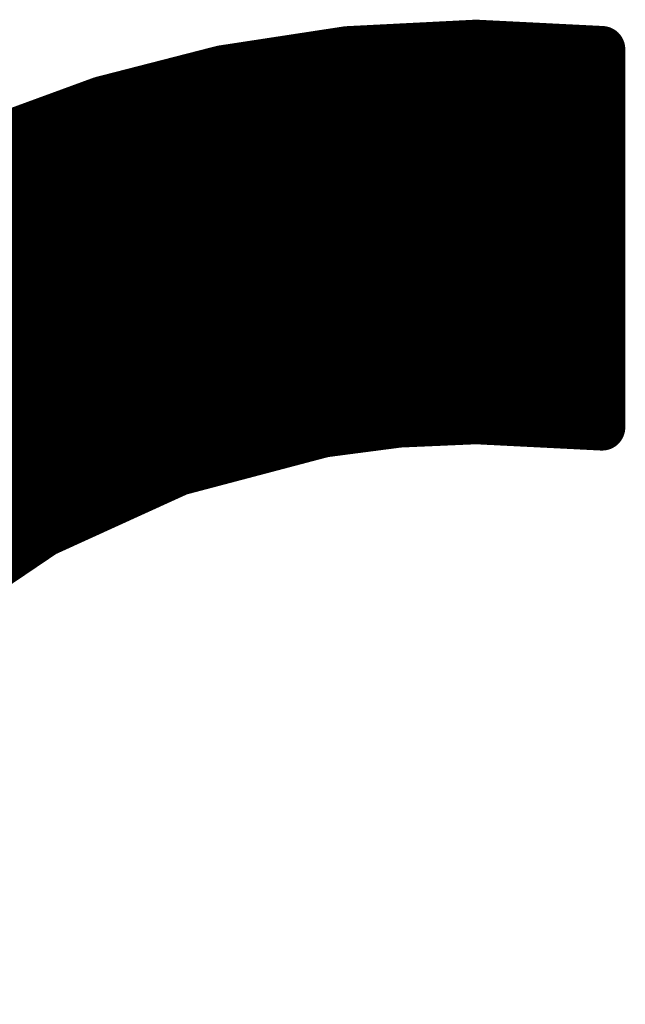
# Model space of a CAD drawing. Extents: x -14 to 157, y -7 to 92.
# Tile 23 of 44: x 59.38 to 60.69, y 31.9 to 34.02. Entities that reach past the tile are written whole.
import ezdxf

# ---------------------------------------------------------------- set-up
doc = ezdxf.new("R2010")
doc.units = 0
doc.layers.add('2D_LINE_126', color=254, linetype='CONTINUOUS')

# ---------------------------------------------------------------- blocks, each defined once
blk = doc.blocks.new('SMOOTH_0$1')
at = {"const_width": 0.05}
blk.add_lwpolyline([(-0.025, 0, 1), (0.025, 0, 1)], format="xyb", close=True, dxfattribs=at)
blk = doc.blocks.new('DRAWING_7')
at = {"layer": '2D_LINE_126', "const_width": 0.1}
for points in [[(4.6059, 2.7086), (7.3159, 5.4186)], [(4.606, 2.7121), (7.3124, 5.4185)], [(4.6061, 2.7054), (7.3192, 5.4185)], [(4.6062, 2.7157), (7.3089, 5.4183)], [(4.6062, 2.7021), (7.3224, 5.4183)], [(4.6064, 2.7192), (7.3053, 5.4182)], [(4.6064, 2.6989), (7.3256, 5.4181)], [(4.6065, 2.7228), (7.3017, 5.418)], [(4.6065, 2.6957), (7.3289, 5.418)], [(4.6067, 2.7264), (7.2981, 5.4178)], [(4.6067, 2.6924), (7.3321, 5.4178)], [(4.6069, 2.6892), (7.3353, 5.4177)], [(4.6069, 2.73), (7.2946, 5.4176)], [(4.607, 2.686), (7.3386, 5.4175)], [(4.6071, 2.7335), (7.291, 5.4174)], [(4.6072, 2.6827), (7.3418, 5.4173)], [(4.6073, 2.7371), (7.2874, 5.4173)], [(4.6074, 2.6795), (7.345, 5.4172)], [(4.6074, 2.7407), (7.2838, 5.4171)], [(4.6076, 2.7443), (7.2803, 5.4169)], [(4.6078, 2.7478), (7.2767, 5.4167)], [(4.608, 2.7514), (7.2731, 5.4165)], [(4.6082, 2.755), (7.2695, 5.4164)], [(4.6083, 2.7586), (7.266, 5.4162)], [(4.6085, 2.7621), (7.2624, 5.416)], [(4.6087, 2.7657), (7.2588, 5.4158)], [(4.6089, 2.7693), (7.2552, 5.4156)], [(4.6091, 2.7729), (7.2517, 5.4155)], [(4.6092, 2.7764), (7.2481, 5.4153)], [(4.6094, 2.78), (7.2445, 5.4151)], [(4.6096, 2.7836), (7.2409, 5.4149)], [(4.6098, 2.7872), (7.2374, 5.4147)], [(4.61, 2.7907), (7.2338, 5.4146)], [(4.6102, 2.7943), (7.2302, 5.4144)], [(4.6103, 2.7979), (7.2266, 5.4142)], [(4.6105, 2.8014), (7.2231, 5.414)], [(4.6107, 2.805), (7.2195, 5.4138)], [(4.6109, 2.8086), (7.2159, 5.4136)], [(4.6111, 2.8122), (7.2123, 5.4135)], [(4.6112, 2.8157), (7.2088, 5.4133)], [(4.6114, 2.8193), (7.2052, 5.4131)], [(4.6116, 2.8229), (7.2016, 5.4129)], [(4.6118, 2.8265), (7.1981, 5.4127)], [(4.612, 2.83), (7.1945, 5.4126)], [(4.6121, 2.8336), (7.1909, 5.4124)], [(4.6123, 2.8372), (7.1873, 5.4122)], [(4.6125, 2.8408), (7.1838, 5.412)], [(4.6127, 2.8443), (7.1802, 5.4118)], [(4.6129, 2.8479), (7.1766, 5.4117)], [(5.9624, 4.0312), (7.3483, 5.417)], [(6.032, 4.0974), (7.3515, 5.4168)], [(6.1017, 4.1636), (7.3547, 5.4167)], [(6.1331, 4.1917), (7.358, 5.4165)], [(6.1436, 4.1988), (7.3612, 5.4164)], [(6.1541, 4.2059), (7.3644, 5.4162)], [(6.1646, 4.2129), (7.3676, 5.416)], [(6.175, 4.22), (7.3709, 5.4159)], [(6.1855, 4.2271), (7.3741, 5.4157)], [(6.196, 4.2342), (7.3773, 5.4155)], [(6.2064, 4.2412), (7.3806, 5.4154)], [(6.2169, 4.2483), (7.3838, 5.4152)], [(6.2274, 4.2554), (7.387, 5.4151)], [(6.2378, 4.2625), (7.3903, 5.4149)], [(6.2483, 4.2696), (7.3935, 5.4147)], [(6.2588, 4.2766), (7.3967, 5.4146)], [(6.2693, 4.2837), (7.4, 5.4144)], [(6.2797, 4.2908), (7.4032, 5.4143)], [(6.2902, 4.2979), (7.4064, 5.4141)], [(6.3007, 4.3049), (7.4097, 5.4139)], [(6.3111, 4.312), (7.4129, 5.4138)], [(6.3216, 4.3191), (7.4161, 5.4136)], [(6.3321, 4.3262), (7.4194, 5.4134)], [(6.3426, 4.3332), (7.4226, 5.4133)], [(6.353, 4.3403), (7.4258, 5.4131)], [(6.3635, 4.3474), (7.4291, 5.413)], [(6.374, 4.3545), (7.4323, 5.4128)], [(6.3844, 4.3616), (7.4355, 5.4126)], [(6.392, 4.3658), (7.4388, 5.4125)], [(6.3983, 4.3686), (7.442, 5.4123)], [(6.4045, 4.3714), (7.4452, 5.4121)], [(6.4108, 4.3743), (7.4484, 5.412)], [(6.417, 4.3771), (7.4517, 5.4118)], [(6.4232, 4.38), (7.4549, 5.4117)], [(7.0382, 5.4047), (7.3152, 5.4187)], [(7.3152, 5.4187), (7.5861, 5.4051)], [(4.613, 2.8515), (7.173, 5.4115)], [(4.6132, 2.8551), (7.1695, 5.4113)], [(4.6134, 2.8586), (7.1659, 5.4111)], [(4.6136, 2.8622), (7.1623, 5.4109)], [(4.6138, 2.8658), (7.1587, 5.4108)], [(4.6139, 2.8694), (7.1552, 5.4106)], [(4.6141, 2.8729), (7.1516, 5.4104)], [(4.6143, 2.8765), (7.148, 5.4102)], [(4.6145, 2.8801), (7.1444, 5.41)], [(4.6147, 2.8837), (7.1409, 5.4099)], [(4.6148, 2.8872), (7.1373, 5.4097)], [(4.615, 2.8908), (7.1337, 5.4095)], [(4.6152, 2.8944), (7.1301, 5.4093)], [(4.6154, 2.898), (7.1266, 5.4091)], [(4.6156, 2.9015), (7.123, 5.409)], [(4.6157, 2.9051), (7.1194, 5.4088)], [(4.6159, 2.9087), (7.1158, 5.4086)], [(4.6161, 2.9123), (7.1123, 5.4084)], [(4.6163, 2.9158), (7.1087, 5.4082)], [(4.6165, 2.9194), (7.1051, 5.4081)], [(4.6166, 2.923), (7.1015, 5.4079)], [(4.6168, 2.9266), (7.098, 5.4077)], [(4.617, 2.9301), (7.0944, 5.4075)], [(4.6172, 2.9337), (7.0908, 5.4073)], [(4.6174, 2.9373), (7.0872, 5.4072)], [(4.6176, 2.9409), (7.0837, 5.407)], [(4.6177, 2.9444), (7.0801, 5.4068)], [(4.6179, 2.948), (7.0765, 5.4066)], [(4.6181, 2.9516), (7.0729, 5.4064)], [(4.6183, 2.9552), (7.0694, 5.4063)], [(4.6185, 2.9587), (7.0658, 5.4061)], [(4.6186, 2.9623), (7.0622, 5.4059)], [(4.6188, 2.9659), (7.0586, 5.4057)], [(4.619, 2.9695), (7.0551, 5.4055)], [(4.6192, 2.973), (7.0515, 5.4053)], [(4.6194, 2.9766), (7.0479, 5.4052)], [(4.6195, 2.9802), (7.0443, 5.405)], [(4.6197, 2.9838), (7.0408, 5.4048)], [(4.62, 2.9874), (7.0371, 5.4045)], [(4.6206, 2.9915), (7.0331, 5.4039)], [(4.6212, 2.9955), (7.0291, 5.4033)], [(4.6218, 2.9995), (7.0251, 5.4027)], [(4.6225, 3.0035), (7.0211, 5.4021)], [(4.6231, 3.0075), (7.017, 5.4015)], [(4.6237, 3.0115), (7.013, 5.4008)], [(4.6243, 3.0155), (7.009, 5.4002)], [(4.6249, 3.0195), (7.005, 5.3996)], [(4.6255, 3.0235), (7.001, 5.399)], [(4.6261, 3.0275), (6.997, 5.3984)], [(4.6267, 3.0315), (6.993, 5.3978)], [(4.6274, 3.0355), (6.989, 5.3972)], [(4.628, 3.0395), (6.985, 5.3966)], [(4.6286, 3.0435), (6.981, 5.3959)], [(4.6292, 3.0475), (6.977, 5.3953)], [(4.6298, 3.0515), (6.973, 5.3947)], [(4.6304, 3.0555), (6.969, 5.3941)], [(4.631, 3.0595), (6.965, 5.3935)], [(4.6316, 3.0636), (6.961, 5.3929)], [(4.6322, 3.0676), (6.957, 5.3923)], [(4.6329, 3.0716), (6.953, 5.3917)], [(4.6335, 3.0756), (6.949, 5.3911)], [(4.6341, 3.0796), (6.945, 5.3904)], [(6.4295, 4.3828), (7.4581, 5.4115)], [(6.4357, 4.3856), (7.4614, 5.4113)], [(6.4419, 4.3885), (7.4646, 5.4112)], [(6.4481, 4.3913), (7.4678, 5.411)], [(6.4544, 4.3942), (7.4711, 5.4108)], [(6.4606, 4.397), (7.4743, 5.4107)], [(6.4668, 4.3998), (7.4775, 5.4105)], [(6.4731, 4.4027), (7.4808, 5.4104)], [(6.4793, 4.4055), (7.484, 5.4102)], [(6.4855, 4.4084), (7.4872, 5.41)], [(6.4918, 4.4112), (7.4905, 5.4099)], [(6.498, 4.414), (7.4937, 5.4097)], [(6.5042, 4.4169), (7.4969, 5.4096)], [(6.5105, 4.4197), (7.5002, 5.4094)], [(6.5167, 4.4225), (7.5034, 5.4092)], [(6.5229, 4.4254), (7.5066, 5.4091)], [(6.5292, 4.4282), (7.5099, 5.4089)], [(6.5354, 4.4311), (7.5131, 5.4087)], [(6.5416, 4.4339), (7.5163, 5.4086)], [(6.5479, 4.4367), (7.5196, 5.4084)], [(6.5541, 4.4396), (7.5228, 5.4083)], [(6.5603, 4.4424), (7.526, 5.4081)], [(6.5666, 4.4453), (7.5293, 5.4079)], [(6.5728, 4.4481), (7.5325, 5.4078)], [(6.579, 4.4509), (7.5357, 5.4076)], [(6.5853, 4.4538), (7.5389, 5.4074)], [(6.5915, 4.4566), (7.5422, 5.4073)], [(6.5977, 4.4595), (7.5454, 5.4071)], [(6.604, 4.4623), (7.5486, 5.407)], [(6.6102, 4.4651), (7.5519, 5.4068)], [(6.6164, 4.468), (7.5551, 5.4066)], [(6.6227, 4.4708), (7.5583, 5.4065)], [(6.6289, 4.4737), (7.5616, 5.4063)], [(6.6351, 4.4765), (7.5648, 5.4061)], [(6.6414, 4.4793), (7.568, 5.406)], [(6.6476, 4.4822), (7.5713, 5.4058)], [(6.6538, 4.485), (7.5745, 5.4057)], [(6.6601, 4.4878), (7.5777, 5.4055)], [(6.6663, 4.4907), (7.581, 5.4053)], [(6.6725, 4.4935), (7.5842, 5.4052)], [(6.6782, 4.4958), (7.5861, 5.4037)], [(6.6829, 4.497), (7.5861, 5.4003)], [(6.6875, 4.4983), (7.5861, 5.3969)], [(6.6921, 4.4995), (7.5861, 5.3935)], [(6.7692, 5.3636), (7.0382, 5.4047)], [(7.5861, 5.4051), (7.5861, 4.5923)], [(4.6347, 3.0836), (6.9409, 5.3898)], [(4.6353, 3.0876), (6.9369, 5.3892)], [(4.6359, 3.0916), (6.9329, 5.3886)], [(4.6365, 3.0956), (6.9289, 5.388)], [(4.6371, 3.0996), (6.9249, 5.3874)], [(4.6377, 3.1036), (6.9209, 5.3868)], [(4.6384, 3.1076), (6.9169, 5.3862)], [(4.639, 3.1116), (6.9129, 5.3856)], [(4.6396, 3.1156), (6.9089, 5.3849)], [(4.6402, 3.1196), (6.9049, 5.3843)], [(4.6408, 3.1236), (6.9009, 5.3837)], [(4.6414, 3.1276), (6.8969, 5.3831)], [(4.642, 3.1316), (6.8929, 5.3825)], [(4.6426, 3.1356), (6.8889, 5.3819)], [(4.6432, 3.1397), (6.8849, 5.3813)], [(4.6439, 3.1437), (6.8809, 5.3807)], [(4.6445, 3.1477), (6.8769, 5.3801)], [(4.6451, 3.1517), (6.8729, 5.3794)], [(4.6457, 3.1557), (6.8688, 5.3788)], [(4.6463, 3.1597), (6.8648, 5.3782)], [(4.6469, 3.1637), (6.8608, 5.3776)], [(4.6475, 3.1677), (6.8568, 5.377)], [(4.6481, 3.1717), (6.8528, 5.3764)], [(4.6487, 3.1757), (6.8488, 5.3758)], [(4.6494, 3.1797), (6.8448, 5.3752)], [(4.65, 3.1837), (6.8408, 5.3746)], [(4.6506, 3.1877), (6.8368, 5.3739)], [(4.6512, 3.1917), (6.8328, 5.3733)], [(4.6518, 3.1957), (6.8288, 5.3727)], [(4.6524, 3.1997), (6.8248, 5.3721)], [(4.653, 3.2037), (6.8208, 5.3715)], [(4.6536, 3.2077), (6.8168, 5.3709)], [(4.6542, 3.2118), (6.8128, 5.3703)], [(4.6549, 3.2158), (6.8088, 5.3697)], [(6.6967, 4.5007), (7.5861, 5.3901)], [(6.7013, 4.5019), (7.5861, 5.3867)], [(6.7059, 4.5031), (7.5861, 5.3834)], [(6.7105, 4.5044), (7.5861, 5.38)], [(6.7151, 4.5056), (7.5861, 5.3766)], [(6.7198, 4.5068), (7.5861, 5.3732)], [(6.7244, 4.508), (7.5861, 5.3698)], [(4.6555, 3.2198), (6.8048, 5.3691)], [(4.6561, 3.2238), (6.8008, 5.3684)], [(4.6567, 3.2278), (6.7968, 5.3678)], [(4.6573, 3.2318), (6.7927, 5.3672)], [(4.6579, 3.2358), (6.7887, 5.3666)], [(4.6585, 3.2398), (6.7847, 5.366)], [(4.6591, 3.2438), (6.7807, 5.3654)], [(4.6598, 3.2478), (6.7767, 5.3648)], [(4.6604, 3.2518), (6.7727, 5.3642)], [(4.661, 3.2559), (6.7686, 5.3635)], [(4.6622, 3.2604), (6.7641, 5.3623)], [(4.6634, 3.265), (6.7595, 5.3611)], [(4.6646, 3.2696), (6.7549, 5.36)], [(4.6657, 3.2741), (6.7504, 5.3588)], [(4.6669, 3.2787), (6.7458, 5.3576)], [(4.6681, 3.2833), (6.7412, 5.3564)], [(4.6693, 3.2879), (6.7367, 5.3553)], [(4.6704, 3.2924), (6.7321, 5.3541)], [(4.6716, 3.297), (6.7275, 5.3529)], [(4.6728, 3.3016), (6.723, 5.3517)], [(4.674, 3.3061), (6.7184, 5.3506)], [(4.6751, 3.3107), (6.7138, 5.3494)], [(4.6763, 3.3153), (6.7093, 5.3482)], [(6.5095, 5.2969), (6.7692, 5.3636)], [(6.729, 4.5092), (7.5861, 5.3664)], [(6.7336, 4.5104), (7.5861, 5.363)], [(6.7382, 4.5117), (7.5861, 5.3596)], [(6.7428, 4.5129), (7.5861, 5.3562)], [(6.7474, 4.5141), (7.5861, 5.3528)], [(6.752, 4.5153), (7.5861, 5.3494)], [(4.6775, 3.3198), (6.7047, 5.347)], [(4.6787, 3.3244), (6.7001, 5.3459)], [(4.6798, 3.329), (6.6955, 5.3447)], [(4.681, 3.3335), (6.691, 5.3435)], [(4.6822, 3.3381), (6.6864, 5.3423)], [(4.6834, 3.3427), (6.6818, 5.3412)], [(4.6845, 3.3473), (6.6773, 5.34)], [(4.6857, 3.3518), (6.6727, 5.3388)], [(4.6869, 3.3564), (6.6681, 5.3376)], [(4.6881, 3.361), (6.6636, 5.3365)], [(4.6892, 3.3655), (6.659, 5.3353)], [(4.6904, 3.3701), (6.6544, 5.3341)], [(4.6916, 3.3747), (6.6499, 5.3329)], [(4.6928, 3.3792), (6.6453, 5.3318)], [(4.6939, 3.3838), (6.6407, 5.3306)], [(4.6951, 3.3884), (6.6362, 5.3294)], [(4.6963, 3.3929), (6.6316, 5.3282)], [(4.6975, 3.3975), (6.627, 5.3271)], [(6.7567, 4.5165), (7.5861, 5.346)], [(6.7613, 4.5178), (7.5861, 5.3426)], [(6.7659, 4.519), (7.5861, 5.3392)], [(6.7705, 4.5202), (7.5861, 5.3358)], [(6.7751, 4.5214), (7.5861, 5.3324)], [(6.7797, 4.5226), (7.5861, 5.329)], [(4.6986, 3.4021), (6.6224, 5.3259)], [(4.6998, 3.4066), (6.6179, 5.3247)], [(4.701, 3.4112), (6.6133, 5.3235)], [(4.7022, 3.4158), (6.6087, 5.3224)], [(4.7033, 3.4204), (6.6042, 5.3212)], [(4.7045, 3.4249), (6.5996, 5.32)], [(4.7057, 3.4295), (6.595, 5.3188)], [(4.7069, 3.4341), (6.5905, 5.3177)], [(4.708, 3.4386), (6.5859, 5.3165)], [(4.7092, 3.4432), (6.5813, 5.3153)], [(4.7104, 3.4478), (6.5768, 5.3141)], [(4.7116, 3.4523), (6.5722, 5.313)], [(4.7127, 3.4569), (6.5676, 5.3118)], [(4.7139, 3.4615), (6.563, 5.3106)], [(4.7151, 3.466), (6.5585, 5.3094)], [(4.7163, 3.4706), (6.5539, 5.3083)], [(4.7174, 3.4752), (6.5493, 5.3071)], [(4.7186, 3.4798), (6.5448, 5.3059)], [(6.7843, 4.5238), (7.5861, 5.3257)], [(6.7889, 4.5251), (7.5861, 5.3223)], [(6.7936, 4.5263), (7.5861, 5.3189)], [(6.7982, 4.5275), (7.5861, 5.3155)], [(6.8028, 4.5287), (7.5861, 5.3121)], [(6.8074, 4.5299), (7.5861, 5.3087)], [(4.7198, 3.4843), (6.5402, 5.3047)], [(4.721, 3.4889), (6.5356, 5.3036)], [(4.7221, 3.4935), (6.5311, 5.3024)], [(4.7233, 3.498), (6.5265, 5.3012)], [(4.7245, 3.5026), (6.5219, 5.3)], [(4.7256, 3.5072), (6.5174, 5.2989)], [(4.7268, 3.5117), (6.5128, 5.2977)], [(4.7282, 3.5165), (6.508, 5.2963)], [(4.7302, 3.5219), (6.5026, 5.2943)], [(4.7321, 3.5272), (6.4973, 5.2924)], [(4.7341, 3.5326), (6.4919, 5.2904)], [(4.7361, 3.5379), (6.4866, 5.2885)], [(4.738, 3.5433), (6.4812, 5.2865)], [(4.74, 3.5486), (6.4759, 5.2845)], [(6.2606, 5.2057), (6.5095, 5.2969)], [(6.812, 4.5312), (7.5861, 5.3053)], [(6.8166, 4.5324), (7.5861, 5.3019)], [(6.8212, 4.5336), (7.5861, 5.2985)], [(6.8258, 4.5348), (7.5861, 5.2951)], [(6.8304, 4.536), (7.5861, 5.2917)], [(6.8351, 4.5372), (7.5861, 5.2883)], [(6.8397, 4.5385), (7.5861, 5.2849)], [(4.7419, 3.554), (6.4705, 5.2826)], [(4.7439, 3.5594), (6.4652, 5.2806)], [(4.7459, 3.5647), (6.4598, 5.2787)], [(4.7478, 3.5701), (6.4545, 5.2767)], [(4.7498, 3.5754), (6.4491, 5.2747)], [(4.7517, 3.5808), (6.4438, 5.2728)], [(4.7537, 3.5861), (6.4384, 5.2708)], [(4.7557, 3.5915), (6.433, 5.2689)], [(4.7576, 3.5968), (6.4277, 5.2669)], [(4.7596, 3.6022), (6.4223, 5.2649)], [(6.8443, 4.5397), (7.5861, 5.2815)], [(6.8489, 4.5409), (7.5861, 5.2781)], [(6.8535, 4.5421), (7.5861, 5.2747)], [(6.8581, 4.5433), (7.5861, 5.2713)], [(6.8627, 4.5446), (7.5861, 5.268)], [(6.8673, 4.5458), (7.5861, 5.2646)], [(4.7615, 3.6075), (6.417, 5.263)], [(4.7635, 3.6129), (6.4116, 5.261)], [(4.7655, 3.6182), (6.4063, 5.2591)], [(4.7674, 3.6236), (6.4009, 5.2571)], [(4.7694, 3.6289), (6.3956, 5.2552)], [(4.7713, 3.6343), (6.3902, 5.2532)], [(4.7733, 3.6397), (6.3849, 5.2512)], [(4.7752, 3.645), (6.3795, 5.2493)], [(4.7772, 3.6504), (6.3742, 5.2473)], [(4.7792, 3.6557), (6.3688, 5.2454)], [(4.7811, 3.6611), (6.3635, 5.2434)], [(6.872, 4.547), (7.5861, 5.2612)], [(6.8766, 4.5482), (7.5861, 5.2578)], [(6.8812, 4.5494), (7.5861, 5.2544)], [(6.8858, 4.5506), (7.5861, 5.251)], [(6.8904, 4.5519), (7.5861, 5.2476)], [(6.895, 4.5531), (7.5861, 5.2442)], [(4.7831, 3.6664), (6.3581, 5.2414)], [(4.785, 3.6718), (6.3527, 5.2395)], [(4.787, 3.6771), (6.3474, 5.2375)], [(4.789, 3.6825), (6.342, 5.2356)], [(4.7909, 3.6878), (6.3367, 5.2336)], [(4.7929, 3.6932), (6.3313, 5.2316)], [(4.7948, 3.6985), (6.326, 5.2297)], [(4.7968, 3.7039), (6.3206, 5.2277)], [(4.7988, 3.7093), (6.3153, 5.2258)], [(4.8007, 3.7146), (6.3099, 5.2238)], [(4.8027, 3.72), (6.3046, 5.2218)], [(6.8996, 4.5543), (7.5861, 5.2408)], [(6.9042, 4.5555), (7.5861, 5.2374)], [(6.9089, 4.5567), (7.5861, 5.234)], [(6.9135, 4.558), (7.5861, 5.2306)], [(6.9181, 4.5592), (7.5861, 5.2272)], [(6.9227, 4.5604), (7.5861, 5.2238)], [(4.8046, 3.7253), (6.2992, 5.2199)], [(4.8066, 3.7307), (6.2939, 5.2179)], [(4.8086, 3.736), (6.2885, 5.216)], [(6.9273, 4.5616), (7.5861, 5.2204)], [(6.9319, 4.5628), (7.5861, 5.217)], [(6.9365, 4.564), (7.5861, 5.2136)], [(6.9411, 4.5653), (7.5861, 5.2103)], [(6.9458, 4.5665), (7.5861, 5.2069)], [(6.9504, 4.5677), (7.5861, 5.2035)], [(6.955, 4.5689), (7.5861, 5.2001)], [(6.9596, 4.5701), (7.5861, 5.1967)], [(6.9642, 4.5714), (7.5861, 5.1933)], [(6.9688, 4.5726), (7.5861, 5.1899)], [(6.9734, 4.5738), (7.5861, 5.1865)], [(6.978, 4.575), (7.5861, 5.1831)], [(6.9827, 4.5762), (7.5861, 5.1797)], [(6.9873, 4.5774), (7.5861, 5.1763)], [(6.9912, 4.578), (7.5861, 5.1729)], [(6.9951, 4.5785), (7.5861, 5.1695)], [(6.999, 4.579), (7.5861, 5.1661)], [(7.0029, 4.5795), (7.5861, 5.1627)], [(7.0068, 4.58), (7.5861, 5.1593)], [(7.0107, 4.5806), (7.5861, 5.1559)], [(7.0146, 4.5811), (7.5861, 5.1526)], [(7.0186, 4.5816), (7.5861, 5.1492)], [(7.0225, 4.5821), (7.5861, 5.1458)], [(7.0264, 4.5826), (7.5861, 5.1424)], [(7.0303, 4.5831), (7.5861, 5.139)], [(7.0342, 4.5836), (7.5861, 5.1356)], [(7.0381, 4.5841), (7.5861, 5.1322)], [(7.042, 4.5846), (7.5861, 5.1288)], [(7.0459, 4.5851), (7.5861, 5.1254)], [(7.0498, 4.5857), (7.5861, 5.122)], [(7.0537, 4.5862), (7.5861, 5.1186)], [(7.0576, 4.5867), (7.5861, 5.1152)], [(7.0615, 4.5872), (7.5861, 5.1118)], [(7.0654, 4.5877), (7.5861, 5.1084)], [(7.0693, 4.5882), (7.5861, 5.105)], [(7.0732, 4.5887), (7.5861, 5.1016)], [(7.0771, 4.5892), (7.5861, 5.0982)], [(7.081, 4.5897), (7.5861, 5.0949)], [(7.0849, 4.5902), (7.5861, 5.0915)], [(7.0888, 4.5908), (7.5861, 5.0881)], [(7.0927, 4.5913), (7.5861, 5.0847)], [(7.0966, 4.5918), (7.5861, 5.0813)], [(7.1005, 4.5923), (7.5861, 5.0779)], [(7.1044, 4.5928), (7.5861, 5.0745)], [(7.1083, 4.5933), (7.5861, 5.0711)], [(7.1122, 4.5938), (7.5861, 5.0677)], [(7.1161, 4.5943), (7.5861, 5.0643)], [(7.12, 4.5948), (7.5861, 5.0609)], [(7.124, 4.5953), (7.5861, 5.0575)], [(7.1279, 4.5958), (7.5861, 5.0541)], [(7.1318, 4.5964), (7.5861, 5.0507)], [(7.1357, 4.5969), (7.5861, 5.0473)], [(7.1396, 4.5974), (7.5861, 5.0439)], [(7.1435, 4.5979), (7.5861, 5.0405)], [(7.1474, 4.5984), (7.5861, 5.0372)], [(7.1511, 4.5988), (7.5861, 5.0338)], [(7.1547, 4.5989), (7.5861, 5.0304)], [(7.1582, 4.5991), (7.5861, 5.027)], [(7.1618, 4.5992), (7.5861, 5.0236)], [(7.1653, 4.5994), (7.5861, 5.0202)], [(7.1689, 4.5995), (7.5861, 5.0168)], [(7.1724, 4.5997), (7.5861, 5.0134)], [(7.176, 4.5998), (7.5861, 5.01)], [(7.1795, 4.6), (7.5861, 5.0066)], [(7.1831, 4.6001), (7.5861, 5.0032)], [(7.1866, 4.6003), (7.5861, 4.9998)], [(7.1902, 4.6004), (7.5861, 4.9964)], [(7.1937, 4.6006), (7.5861, 4.993)], [(7.1973, 4.6008), (7.5861, 4.9896)], [(7.2008, 4.6009), (7.5861, 4.9862)], [(7.2043, 4.6011), (7.5861, 4.9828)], [(7.2079, 4.6012), (7.5861, 4.9795)], [(7.2114, 4.6014), (7.5861, 4.9761)], [(7.215, 4.6015), (7.5861, 4.9727)], [(7.2185, 4.6017), (7.5861, 4.9693)], [(7.2221, 4.6018), (7.5861, 4.9659)], [(7.2256, 4.602), (7.5861, 4.9625)], [(7.2292, 4.6021), (7.5861, 4.9591)], [(7.2327, 4.6023), (7.5861, 4.9557)], [(7.2363, 4.6024), (7.5861, 4.9523)], [(7.2398, 4.6026), (7.5861, 4.9489)], [(7.2434, 4.6028), (7.5861, 4.9455)], [(7.2469, 4.6029), (7.5861, 4.9421)], [(7.2505, 4.6031), (7.5861, 4.9387)], [(7.254, 4.6032), (7.5861, 4.9353)], [(7.2576, 4.6034), (7.5861, 4.9319)], [(7.2611, 4.6035), (7.5861, 4.9285)], [(7.2647, 4.6037), (7.5861, 4.9251)], [(7.2682, 4.6038), (7.5861, 4.9218)], [(7.2718, 4.604), (7.5861, 4.9184)], [(7.2753, 4.6041), (7.5861, 4.915)], [(7.2788, 4.6043), (7.5861, 4.9116)], [(7.2824, 4.6044), (7.5861, 4.9082)], [(7.2859, 4.6046), (7.5861, 4.9048)], [(7.2895, 4.6047), (7.5861, 4.9014)], [(7.293, 4.6049), (7.5861, 4.898)], [(7.2966, 4.6051), (7.5861, 4.8946)], [(7.3001, 4.6052), (7.5861, 4.8912)], [(7.3037, 4.6054), (7.5861, 4.8878)], [(7.3072, 4.6055), (7.5861, 4.8844)], [(7.3108, 4.6057), (7.5861, 4.881)], [(7.3143, 4.6058), (7.5861, 4.8776)], [(7.3176, 4.6057), (7.5861, 4.8742)], [(7.3209, 4.6056), (7.5861, 4.8708)], [(7.3241, 4.6054), (7.5861, 4.8674)], [(7.3273, 4.6053), (7.5861, 4.8641)], [(7.3306, 4.6051), (7.5861, 4.8607)], [(7.3338, 4.6049), (7.5861, 4.8573)], [(7.337, 4.6048), (7.5861, 4.8539)], [(7.3403, 4.6046), (7.5861, 4.8505)], [(7.3435, 4.6044), (7.5861, 4.8471)], [(7.3467, 4.6043), (7.5861, 4.8437)], [(7.35, 4.6041), (7.5861, 4.8403)], [(7.3532, 4.604), (7.5861, 4.8369)], [(7.3564, 4.6038), (7.5861, 4.8335)], [(7.3597, 4.6036), (7.5861, 4.8301)], [(7.3629, 4.6035), (7.5861, 4.8267)], [(7.3661, 4.6033), (7.5861, 4.8233)], [(7.3693, 4.6031), (7.5861, 4.8199)], [(7.3726, 4.603), (7.5861, 4.8165)], [(7.3758, 4.6028), (7.5861, 4.8131)], [(7.379, 4.6027), (7.5861, 4.8097)], [(7.3823, 4.6025), (7.5861, 4.8064)], [(7.3855, 4.6023), (7.5861, 4.803)], [(7.3887, 4.6022), (7.5861, 4.7996)], [(7.392, 4.602), (7.5861, 4.7962)], [(7.3952, 4.6019), (7.5861, 4.7928)], [(7.3984, 4.6017), (7.5861, 4.7894)], [(7.4017, 4.6015), (7.5861, 4.786)], [(7.4049, 4.6014), (7.5861, 4.7826)], [(7.4081, 4.6012), (7.5861, 4.7792)], [(7.4114, 4.601), (7.5861, 4.7758)], [(7.4146, 4.6009), (7.5861, 4.7724)], [(7.4178, 4.6007), (7.5861, 4.769)], [(7.4211, 4.6006), (7.5861, 4.7656)], [(7.4243, 4.6004), (7.5861, 4.7622)], [(7.4275, 4.6002), (7.5861, 4.7588)], [(7.4308, 4.6001), (7.5861, 4.7554)], [(7.434, 4.5999), (7.5861, 4.752)], [(7.4372, 4.5997), (7.5861, 4.7487)], [(7.4405, 4.5996), (7.5861, 4.7453)], [(7.4437, 4.5994), (7.5861, 4.7419)], [(7.4469, 4.5993), (7.5861, 4.7385)], [(7.4502, 4.5991), (7.5861, 4.7351)], [(7.4534, 4.5989), (7.5861, 4.7317)], [(7.4566, 4.5988), (7.5861, 4.7283)], [(7.4598, 4.5986), (7.5861, 4.7249)], [(7.4631, 4.5984), (7.5861, 4.7215)], [(7.4663, 4.5983), (7.5861, 4.7181)], [(7.4695, 4.5981), (7.5861, 4.7147)], [(7.4728, 4.598), (7.5861, 4.7113)], [(7.476, 4.5978), (7.5861, 4.7079)], [(7.4792, 4.5976), (7.5861, 4.7045)], [(7.4825, 4.5975), (7.5861, 4.7011)], [(7.4857, 4.5973), (7.5861, 4.6977)], [(7.4889, 4.5972), (7.5861, 4.6943)], [(7.4922, 4.597), (7.5861, 4.691)], [(7.4954, 4.5968), (7.5861, 4.6876)], [(7.4986, 4.5967), (7.5861, 4.6842)], [(7.5019, 4.5965), (7.5861, 4.6808)], [(7.5051, 4.5963), (7.5861, 4.6774)], [(7.5083, 4.5962), (7.5861, 4.674)], [(7.5116, 4.596), (7.5861, 4.6706)], [(7.5148, 4.5959), (7.5861, 4.6672)], [(7.518, 4.5957), (7.5861, 4.6638)], [(7.5213, 4.5955), (7.5861, 4.6604)], [(7.5245, 4.5954), (7.5861, 4.657)], [(7.5277, 4.5952), (7.5861, 4.6536)], [(7.531, 4.5951), (7.5861, 4.6502)], [(7.5342, 4.5949), (7.5861, 4.6468)], [(7.5374, 4.5947), (7.5861, 4.6434)], [(7.5407, 4.5946), (7.5861, 4.64)], [(7.5439, 4.5944), (7.5861, 4.6366)], [(7.5471, 4.5942), (7.5861, 4.6333)], [(7.5504, 4.5941), (7.5861, 4.6299)], [(7.5536, 4.5939), (7.5861, 4.6265)], [(7.5568, 4.5938), (7.5861, 4.6231)], [(7.56, 4.5936), (7.5861, 4.6197)], [(7.5633, 4.5934), (7.5861, 4.6163)], [(7.5665, 4.5933), (7.5861, 4.6129)], [(7.5697, 4.5931), (7.5861, 4.6095)], [(7.1497, 4.5987), (6.9876, 4.5775)], [(7.3152, 4.6059), (7.1497, 4.5987)], [(7.5861, 4.5923), (7.3152, 4.6059)], [(7.573, 4.5929), (7.5861, 4.6061)], [(7.5762, 4.5928), (7.5861, 4.6027)], [(7.5794, 4.5926), (7.5861, 4.5993)], [(7.5827, 4.5925), (7.5861, 4.5959)], [(7.5859, 4.5923), (7.5861, 4.5925)], [(6.9876, 4.5775), (6.6767, 4.4954)], [(6.6767, 4.4954), (6.3878, 4.3638)], [(6.3878, 4.3638), (6.1264, 4.1871)]]:
    blk.add_lwpolyline(points, dxfattribs=at)
at = {"layer": '2D_LINE_126'}
for p in [(7.1766, 5.4117), (7.1802, 5.4118), (7.1838, 5.412), (7.1873, 5.4122), (7.1909, 5.4124), (7.1945, 5.4126), (7.1981, 5.4127), (7.2016, 5.4129), (7.2052, 5.4131), (7.2088, 5.4133), (7.2123, 5.4135), (7.2159, 5.4136), (7.2195, 5.4138), (7.2231, 5.414), (7.2266, 5.4142), (7.2302, 5.4144), (7.2338, 5.4146), (7.2374, 5.4147), (7.2409, 5.4149), (7.2445, 5.4151), (7.2481, 5.4153), (7.2517, 5.4155), (7.2552, 5.4156), (7.2588, 5.4158), (7.2624, 5.416), (7.266, 5.4162), (7.2695, 5.4164), (7.2731, 5.4165), (7.2767, 5.4167), (7.2803, 5.4169), (7.2838, 5.4171), (7.2874, 5.4173), (7.291, 5.4174), (7.2946, 5.4176), (7.2981, 5.4178), (7.3017, 5.418), (7.3053, 5.4182), (7.3089, 5.4183), (7.3124, 5.4185), (7.3152, 5.4187), (7.3152, 5.4187), (7.3159, 5.4186), (7.3192, 5.4185), (7.3224, 5.4183), (7.3256, 5.4181), (7.3289, 5.418), (7.3321, 5.4178), (7.3353, 5.4177), (7.3386, 5.4175), (7.3418, 5.4173), (7.345, 5.4172), (7.3483, 5.417), (7.3515, 5.4168), (7.3547, 5.4167), (7.358, 5.4165), (7.3612, 5.4164), (7.3644, 5.4162), (7.3676, 5.416), (7.3709, 5.4159), (7.3741, 5.4157), (7.3773, 5.4155), (7.3806, 5.4154), (7.3838, 5.4152), (7.387, 5.4151), (7.3903, 5.4149), (7.3935, 5.4147), (7.3967, 5.4146), (7.4, 5.4144), (7.4032, 5.4143), (7.4064, 5.4141), (7.4097, 5.4139), (7.4129, 5.4138), (7.4161, 5.4136), (7.4194, 5.4134), (7.4226, 5.4133), (7.4258, 5.4131), (7.4291, 5.413), (7.4323, 5.4128), (7.4355, 5.4126), (7.4388, 5.4125), (7.442, 5.4123), (7.4452, 5.4121), (7.4484, 5.412), (7.4517, 5.4118), (7.4549, 5.4117), (6.945, 5.3904), (6.949, 5.3911), (6.953, 5.3917), (6.957, 5.3923), (6.961, 5.3929), (6.965, 5.3935), (6.969, 5.3941), (6.973, 5.3947), (6.977, 5.3953), (6.981, 5.3959), (6.985, 5.3966), (6.989, 5.3972), (6.993, 5.3978), (6.997, 5.3984), (7.001, 5.399), (7.005, 5.3996), (7.009, 5.4002), (7.013, 5.4008), (7.017, 5.4015), (7.0211, 5.4021), (7.0251, 5.4027), (7.0291, 5.4033), (7.0331, 5.4039), (7.0371, 5.4045), (7.0382, 5.4047), (7.0382, 5.4047), (7.0408, 5.4048), (7.0443, 5.405), (7.0479, 5.4052), (7.0515, 5.4053), (7.0551, 5.4055), (7.0586, 5.4057), (7.0622, 5.4059), (7.0658, 5.4061), (7.0694, 5.4063), (7.0729, 5.4064), (7.0765, 5.4066), (7.0801, 5.4068), (7.0837, 5.407), (7.0872, 5.4072), (7.0908, 5.4073), (7.0944, 5.4075), (7.098, 5.4077), (7.1015, 5.4079), (7.1051, 5.4081), (7.1087, 5.4082), (7.1123, 5.4084), (7.1158, 5.4086), (7.1194, 5.4088), (7.123, 5.409), (7.1266, 5.4091), (7.1301, 5.4093), (7.1337, 5.4095), (7.1373, 5.4097), (7.1409, 5.4099), (7.1444, 5.41), (7.148, 5.4102), (7.1516, 5.4104), (7.1552, 5.4106), (7.1587, 5.4108), (7.1623, 5.4109), (7.1659, 5.4111), (7.1695, 5.4113), (7.173, 5.4115), (7.4581, 5.4115), (7.4614, 5.4113), (7.4646, 5.4112), (7.4678, 5.411), (7.4711, 5.4108), (7.4743, 5.4107), (7.4775, 5.4105), (7.4808, 5.4104), (7.484, 5.4102), (7.4872, 5.41), (7.4905, 5.4099), (7.4937, 5.4097), (7.4969, 5.4096), (7.5002, 5.4094), (7.5034, 5.4092), (7.5066, 5.4091), (7.5099, 5.4089), (7.5131, 5.4087), (7.5163, 5.4086), (7.5196, 5.4084), (7.5228, 5.4083), (7.526, 5.4081), (7.5293, 5.4079), (7.5325, 5.4078), (7.5357, 5.4076), (7.5389, 5.4074), (7.5422, 5.4073), (7.5454, 5.4071), (7.5486, 5.407), (7.5519, 5.4068), (7.5551, 5.4066), (7.5583, 5.4065), (7.5616, 5.4063), (7.5648, 5.4061), (7.568, 5.406), (7.5713, 5.4058), (7.5745, 5.4057), (7.5777, 5.4055), (7.581, 5.4053), (7.5842, 5.4052), (7.5861, 5.4051), (7.5861, 5.4051), (7.5861, 5.4037), (7.5861, 5.4003), (7.5861, 5.3969), (7.5861, 5.3935), (6.8088, 5.3697), (6.8128, 5.3703), (6.8168, 5.3709), (6.8208, 5.3715), (6.8248, 5.3721), (6.8288, 5.3727), (6.8328, 5.3733), (6.8368, 5.3739), (6.8408, 5.3746), (6.8448, 5.3752), (6.8488, 5.3758), (6.8528, 5.3764), (6.8568, 5.377), (6.8608, 5.3776), (6.8648, 5.3782), (6.8688, 5.3788), (6.8729, 5.3794), (6.8769, 5.3801), (6.8809, 5.3807), (6.8849, 5.3813), (6.8889, 5.3819), (6.8929, 5.3825), (6.8969, 5.3831), (6.9009, 5.3837), (6.9049, 5.3843), (6.9089, 5.3849), (6.9129, 5.3856), (6.9169, 5.3862), (6.9209, 5.3868), (6.9249, 5.3874), (6.9289, 5.388), (6.9329, 5.3886), (6.9369, 5.3892), (6.9409, 5.3898), (7.5861, 5.3901), (7.5861, 5.3867), (7.5861, 5.3834), (7.5861, 5.38), (7.5861, 5.3766), (7.5861, 5.3732), (7.5861, 5.3698), (6.7093, 5.3482), (6.7138, 5.3494), (6.7184, 5.3506), (6.723, 5.3517), (6.7275, 5.3529), (6.7321, 5.3541), (6.7367, 5.3553), (6.7412, 5.3564), (6.7458, 5.3576), (6.7504, 5.3588), (6.7549, 5.36), (6.7595, 5.3611), (6.7641, 5.3623), (6.7686, 5.3635), (6.7692, 5.3636), (6.7692, 5.3636), (6.7727, 5.3642), (6.7767, 5.3648), (6.7807, 5.3654), (6.7847, 5.366), (6.7887, 5.3666), (6.7927, 5.3672), (6.7968, 5.3678), (6.8008, 5.3684), (6.8048, 5.3691), (7.5861, 5.3664), (7.5861, 5.363), (7.5861, 5.3596), (7.5861, 5.3562), (7.5861, 5.3528), (7.5861, 5.3494), (6.627, 5.3271), (6.6316, 5.3282), (6.6362, 5.3294), (6.6407, 5.3306), (6.6453, 5.3318), (6.6499, 5.3329), (6.6544, 5.3341), (6.659, 5.3353), (6.6636, 5.3365), (6.6681, 5.3376), (6.6727, 5.3388), (6.6773, 5.34), (6.6818, 5.3412), (6.6864, 5.3423), (6.691, 5.3435), (6.6955, 5.3447), (6.7001, 5.3459), (6.7047, 5.347), (7.5861, 5.346), (7.5861, 5.3426), (7.5861, 5.3392), (7.5861, 5.3358), (7.5861, 5.3324), (7.5861, 5.329), (6.5448, 5.3059), (6.5493, 5.3071), (6.5539, 5.3083), (6.5585, 5.3094), (6.563, 5.3106), (6.5676, 5.3118), (6.5722, 5.313), (6.5768, 5.3141), (6.5813, 5.3153), (6.5859, 5.3165), (6.5905, 5.3177), (6.595, 5.3188), (6.5996, 5.32), (6.6042, 5.3212), (6.6087, 5.3224), (6.6133, 5.3235), (6.6179, 5.3247), (6.6224, 5.3259), (7.5861, 5.3257), (7.5861, 5.3223), (7.5861, 5.3189), (7.5861, 5.3155), (7.5861, 5.3121), (7.5861, 5.3087), (6.4759, 5.2845), (6.4812, 5.2865), (6.4866, 5.2885), (6.4919, 5.2904), (6.4973, 5.2924), (6.5026, 5.2943), (6.508, 5.2963), (6.5095, 5.2969), (6.5095, 5.2969), (6.5128, 5.2977), (6.5174, 5.2989), (6.5219, 5.3), (6.5265, 5.3012), (6.5311, 5.3024), (6.5356, 5.3036), (6.5402, 5.3047), (7.5861, 5.3053), (7.5861, 5.3019), (7.5861, 5.2985), (7.5861, 5.2951), (7.5861, 5.2917), (7.5861, 5.2883), (7.5861, 5.2849), (6.4223, 5.2649), (6.4277, 5.2669), (6.433, 5.2689), (6.4384, 5.2708), (6.4438, 5.2728), (6.4491, 5.2747), (6.4545, 5.2767), (6.4598, 5.2787), (6.4652, 5.2806), (6.4705, 5.2826), (7.5861, 5.2815), (7.5861, 5.2781), (7.5861, 5.2747), (7.5861, 5.2713), (7.5861, 5.268), (7.5861, 5.2646), (6.3635, 5.2434), (6.3688, 5.2454), (6.3742, 5.2473), (6.3795, 5.2493), (6.3849, 5.2512), (6.3902, 5.2532), (6.3956, 5.2552), (6.4009, 5.2571), (6.4063, 5.2591), (6.4116, 5.261), (6.417, 5.263), (7.5861, 5.2612), (7.5861, 5.2578), (7.5861, 5.2544), (7.5861, 5.251), (7.5861, 5.2476), (7.5861, 5.2442), (6.3046, 5.2218), (6.3099, 5.2238), (6.3153, 5.2258), (6.3206, 5.2277), (6.326, 5.2297), (6.3313, 5.2316), (6.3367, 5.2336), (6.342, 5.2356), (6.3474, 5.2375), (6.3527, 5.2395), (6.3581, 5.2414), (7.5861, 5.2408), (7.5861, 5.2374), (7.5861, 5.234), (7.5861, 5.2306), (7.5861, 5.2272), (7.5861, 5.2238), (6.2885, 5.216), (6.2939, 5.2179), (6.2992, 5.2199), (7.5861, 5.2204), (7.5861, 5.217), (7.5861, 5.2136), (7.5861, 5.2103), (7.5861, 5.2069), (7.5861, 5.2035), (7.5861, 5.2001), (7.5861, 5.1967), (7.5861, 5.1933), (7.5861, 5.1899), (7.5861, 5.1865), (7.5861, 5.1831), (7.5861, 5.1797), (7.5861, 5.1763), (7.5861, 5.1729), (7.5861, 5.1695), (7.5861, 5.1661), (7.5861, 5.1627), (7.5861, 5.1593), (7.5861, 5.1559), (7.5861, 5.1526), (7.5861, 5.1492), (7.5861, 5.1458), (7.5861, 5.1424), (7.5861, 5.139), (7.5861, 5.1356), (7.5861, 5.1322), (7.5861, 5.1288), (7.5861, 5.1254), (7.5861, 5.122), (7.5861, 5.1186), (7.5861, 5.1152), (7.5861, 5.1118), (7.5861, 5.1084), (7.5861, 5.105), (7.5861, 5.1016), (7.5861, 5.0982), (7.5861, 5.0949), (7.5861, 5.0915), (7.5861, 5.0881), (7.5861, 5.0847), (7.5861, 5.0813), (7.5861, 5.0779), (7.5861, 5.0745), (7.5861, 5.0711), (7.5861, 5.0677), (7.5861, 5.0643), (7.5861, 5.0609), (7.5861, 5.0575), (7.5861, 5.0541), (7.5861, 5.0507), (7.5861, 5.0473), (7.5861, 5.0439), (7.5861, 5.0405), (7.5861, 5.0372), (7.5861, 5.0338), (7.5861, 5.0304), (7.5861, 5.027), (7.5861, 5.0236), (7.5861, 5.0202), (7.5861, 5.0168), (7.5861, 5.0134), (7.5861, 5.01), (7.5861, 5.0066), (7.5861, 5.0032), (7.5861, 4.9998), (7.5861, 4.9964), (7.5861, 4.993), (7.5861, 4.9896), (7.5861, 4.9862), (7.5861, 4.9828), (7.5861, 4.9795), (7.5861, 4.9761), (7.5861, 4.9727), (7.5861, 4.9693), (7.5861, 4.9659), (7.5861, 4.9625), (7.5861, 4.9591), (7.5861, 4.9557), (7.5861, 4.9523), (7.5861, 4.9489), (7.5861, 4.9455), (7.5861, 4.9421), (7.5861, 4.9387), (7.5861, 4.9353), (7.5861, 4.9319), (7.5861, 4.9285), (7.5861, 4.9251), (7.5861, 4.9218), (7.5861, 4.9184), (7.5861, 4.915), (7.5861, 4.9116), (7.5861, 4.9082), (7.5861, 4.9048), (7.5861, 4.9014), (7.5861, 4.898), (7.5861, 4.8946), (7.5861, 4.8912), (7.5861, 4.8878), (7.5861, 4.8844), (7.5861, 4.881), (7.5861, 4.8776), (7.5861, 4.8742), (7.5861, 4.8708), (7.5861, 4.8674), (7.5861, 4.8641), (7.5861, 4.8607), (7.5861, 4.8573), (7.5861, 4.8539), (7.5861, 4.8505), (7.5861, 4.8471), (7.5861, 4.8437), (7.5861, 4.8403), (7.5861, 4.8369), (7.5861, 4.8335), (7.5861, 4.8301), (7.5861, 4.8267), (7.5861, 4.8233), (7.5861, 4.8199), (7.5861, 4.8165), (7.5861, 4.8131), (7.5861, 4.8097), (7.5861, 4.8064), (7.5861, 4.803), (7.5861, 4.7996), (7.5861, 4.7962), (7.5861, 4.7928), (7.5861, 4.7894), (7.5861, 4.786), (7.5861, 4.7826), (7.5861, 4.7792), (7.5861, 4.7758), (7.5861, 4.7724), (7.5861, 4.769), (7.5861, 4.7656), (7.5861, 4.7622), (7.5861, 4.7588), (7.5861, 4.7554), (7.5861, 4.752), (7.5861, 4.7487), (7.5861, 4.7453), (7.5861, 4.7419), (7.5861, 4.7385), (7.5861, 4.7351), (7.5861, 4.7317), (7.5861, 4.7283), (7.5861, 4.7249), (7.5861, 4.7215), (7.5861, 4.7181), (7.5861, 4.7147), (7.5861, 4.7113), (7.5861, 4.7079), (7.5861, 4.7045), (7.5861, 4.7011), (7.5861, 4.6977), (7.5861, 4.6943), (7.5861, 4.691), (7.5861, 4.6876), (7.5861, 4.6842), (7.5861, 4.6808), (7.5861, 4.6774), (7.5861, 4.674), (7.5861, 4.6706), (7.5861, 4.6672), (7.5861, 4.6638), (7.5861, 4.6604), (7.5861, 4.657), (7.5861, 4.6536), (7.5861, 4.6502), (7.5861, 4.6468), (7.5861, 4.6434), (7.5861, 4.64), (7.5861, 4.6366), (7.5861, 4.6333), (7.5861, 4.6299), (7.5861, 4.6265), (7.5861, 4.6231), (7.5861, 4.6197), (7.5861, 4.6163), (7.5861, 4.6129), (7.5861, 4.6095), (7.0537, 4.5862), (7.0576, 4.5867), (7.0615, 4.5872), (7.0654, 4.5877), (7.0693, 4.5882), (7.0732, 4.5887), (7.0771, 4.5892), (7.081, 4.5897), (7.0849, 4.5902), (7.0888, 4.5908), (7.0927, 4.5913), (7.0966, 4.5918), (7.1005, 4.5923), (7.1044, 4.5928), (7.1083, 4.5933), (7.1122, 4.5938), (7.1161, 4.5943), (7.12, 4.5948), (7.124, 4.5953), (7.1279, 4.5958), (7.1318, 4.5964), (7.1357, 4.5969), (7.1396, 4.5974), (7.1435, 4.5979), (7.1474, 4.5984), (7.1497, 4.5987), (7.1497, 4.5987), (7.1511, 4.5988), (7.1547, 4.5989), (7.1582, 4.5991), (7.1618, 4.5992), (7.1653, 4.5994), (7.1689, 4.5995), (7.1724, 4.5997), (7.176, 4.5998), (7.1795, 4.6), (7.1831, 4.6001), (7.1866, 4.6003), (7.1902, 4.6004), (7.1937, 4.6006), (7.1973, 4.6008), (7.2008, 4.6009), (7.2043, 4.6011), (7.2079, 4.6012), (7.2114, 4.6014), (7.215, 4.6015), (7.2185, 4.6017), (7.2221, 4.6018), (7.2256, 4.602), (7.2292, 4.6021), (7.2327, 4.6023), (7.2363, 4.6024), (7.2398, 4.6026), (7.2434, 4.6028), (7.2469, 4.6029), (7.2505, 4.6031), (7.254, 4.6032), (7.2576, 4.6034), (7.2611, 4.6035), (7.2647, 4.6037), (7.2682, 4.6038), (7.2718, 4.604), (7.2753, 4.6041), (7.2788, 4.6043), (7.2824, 4.6044), (7.2859, 4.6046), (7.2895, 4.6047), (7.293, 4.6049), (7.2966, 4.6051), (7.3001, 4.6052), (7.3037, 4.6054), (7.3072, 4.6055), (7.3108, 4.6057), (7.3143, 4.6058), (7.3152, 4.6059), (7.3152, 4.6059), (7.3176, 4.6057), (7.3209, 4.6056), (7.3241, 4.6054), (7.3273, 4.6053), (7.3306, 4.6051), (7.3338, 4.6049), (7.337, 4.6048), (7.3403, 4.6046), (7.3435, 4.6044), (7.3467, 4.6043), (7.35, 4.6041), (7.3532, 4.604), (7.3564, 4.6038), (7.3597, 4.6036), (7.3629, 4.6035), (7.3661, 4.6033), (7.3693, 4.6031), (7.3726, 4.603), (7.3758, 4.6028), (7.379, 4.6027), (7.3823, 4.6025), (7.3855, 4.6023), (7.3887, 4.6022), (7.392, 4.602), (7.3952, 4.6019), (7.3984, 4.6017), (7.4017, 4.6015), (7.4049, 4.6014), (7.4081, 4.6012), (7.4114, 4.601), (7.4146, 4.6009), (7.4178, 4.6007), (7.4211, 4.6006), (7.4243, 4.6004), (7.4275, 4.6002), (7.4308, 4.6001), (7.434, 4.5999), (7.4372, 4.5997), (7.4405, 4.5996), (7.4437, 4.5994), (7.4469, 4.5993), (7.4502, 4.5991), (7.4534, 4.5989), (7.4566, 4.5988), (7.4598, 4.5986), (7.4631, 4.5984), (7.4663, 4.5983), (7.4695, 4.5981), (7.4728, 4.598), (7.476, 4.5978), (7.4792, 4.5976), (7.4825, 4.5975), (7.4857, 4.5973), (7.4889, 4.5972), (7.4922, 4.597), (7.4954, 4.5968), (7.4986, 4.5967), (7.5019, 4.5965), (7.5051, 4.5963), (7.5083, 4.5962), (7.5116, 4.596), (7.5148, 4.5959), (7.518, 4.5957), (7.5213, 4.5955), (7.5245, 4.5954), (7.5277, 4.5952), (7.531, 4.5951), (7.5342, 4.5949), (7.5374, 4.5947), (7.5407, 4.5946), (7.5439, 4.5944), (7.5471, 4.5942), (7.5504, 4.5941), (7.5536, 4.5939), (7.5568, 4.5938), (7.56, 4.5936), (7.5633, 4.5934), (7.5665, 4.5933), (7.5697, 4.5931), (7.573, 4.5929), (7.5762, 4.5928), (7.5794, 4.5926), (7.5827, 4.5925), (7.5859, 4.5923), (7.5861, 4.6061), (7.5861, 4.6027), (7.5861, 4.5993), (7.5861, 4.5959), (7.5861, 4.5925), (7.5861, 4.5923), (7.5861, 4.5923), (6.9411, 4.5653), (6.9458, 4.5665), (6.9504, 4.5677), (6.955, 4.5689), (6.9596, 4.5701), (6.9642, 4.5714), (6.9688, 4.5726), (6.9734, 4.5738), (6.978, 4.575), (6.9827, 4.5762), (6.9873, 4.5774), (6.9876, 4.5775), (6.9876, 4.5775), (6.9912, 4.578), (6.9951, 4.5785), (6.999, 4.579), (7.0029, 4.5795), (7.0068, 4.58), (7.0107, 4.5806), (7.0146, 4.5811), (7.0186, 4.5816), (7.0225, 4.5821), (7.0264, 4.5826), (7.0303, 4.5831), (7.0342, 4.5836), (7.0381, 4.5841), (7.042, 4.5846), (7.0459, 4.5851), (7.0498, 4.5857), (6.8627, 4.5446), (6.8673, 4.5458), (6.872, 4.547), (6.8766, 4.5482), (6.8812, 4.5494), (6.8858, 4.5506), (6.8904, 4.5519), (6.895, 4.5531), (6.8996, 4.5543), (6.9042, 4.5555), (6.9089, 4.5567), (6.9135, 4.558), (6.9181, 4.5592), (6.9227, 4.5604), (6.9273, 4.5616), (6.9319, 4.5628), (6.9365, 4.564), (6.7797, 4.5226), (6.7843, 4.5238), (6.7889, 4.5251), (6.7936, 4.5263), (6.7982, 4.5275), (6.8028, 4.5287), (6.8074, 4.5299), (6.812, 4.5312), (6.8166, 4.5324), (6.8212, 4.5336), (6.8258, 4.5348), (6.8304, 4.536), (6.8351, 4.5372), (6.8397, 4.5385), (6.8443, 4.5397), (6.8489, 4.5409), (6.8535, 4.5421), (6.8581, 4.5433), (6.7013, 4.5019), (6.7059, 4.5031), (6.7105, 4.5044), (6.7151, 4.5056), (6.7198, 4.5068), (6.7244, 4.508), (6.729, 4.5092), (6.7336, 4.5104), (6.7382, 4.5117), (6.7428, 4.5129), (6.7474, 4.5141), (6.752, 4.5153), (6.7567, 4.5165), (6.7613, 4.5178), (6.7659, 4.519), (6.7705, 4.5202), (6.7751, 4.5214), (6.6476, 4.4822), (6.6538, 4.485), (6.6601, 4.4878), (6.6663, 4.4907), (6.6725, 4.4935), (6.6767, 4.4954), (6.6767, 4.4954), (6.6782, 4.4958), (6.6829, 4.497), (6.6875, 4.4983), (6.6921, 4.4995), (6.6967, 4.5007), (6.5977, 4.4595), (6.604, 4.4623), (6.6102, 4.4651), (6.6164, 4.468), (6.6227, 4.4708), (6.6289, 4.4737), (6.6351, 4.4765), (6.6414, 4.4793), (6.5541, 4.4396), (6.5603, 4.4424), (6.5666, 4.4453), (6.5728, 4.4481), (6.579, 4.4509), (6.5853, 4.4538), (6.5915, 4.4566), (6.5042, 4.4169), (6.5105, 4.4197), (6.5167, 4.4225), (6.5229, 4.4254), (6.5292, 4.4282), (6.5354, 4.4311), (6.5416, 4.4339), (6.5479, 4.4367), (6.4606, 4.397), (6.4668, 4.3998), (6.4731, 4.4027), (6.4793, 4.4055), (6.4855, 4.4084), (6.4918, 4.4112), (6.498, 4.414), (6.4108, 4.3743), (6.417, 4.3771), (6.4232, 4.38), (6.4295, 4.3828), (6.4357, 4.3856), (6.4419, 4.3885), (6.4481, 4.3913), (6.4544, 4.3942), (6.374, 4.3545), (6.3844, 4.3616), (6.3878, 4.3638), (6.3878, 4.3638), (6.392, 4.3658), (6.3983, 4.3686), (6.4045, 4.3714), (6.3426, 4.3332), (6.353, 4.3403), (6.3635, 4.3474), (6.3111, 4.312), (6.3216, 4.3191), (6.3321, 4.3262), (6.2902, 4.2979), (6.3007, 4.3049)]:
    blk.add_blockref('SMOOTH_0$1', p, dxfattribs=at)

msp = doc.modelspace()

# ---------------------------------------------------------------- block references
msp.add_blockref('DRAWING_7', (53.05, 28.55))

doc.saveas('drawing.dxf')
